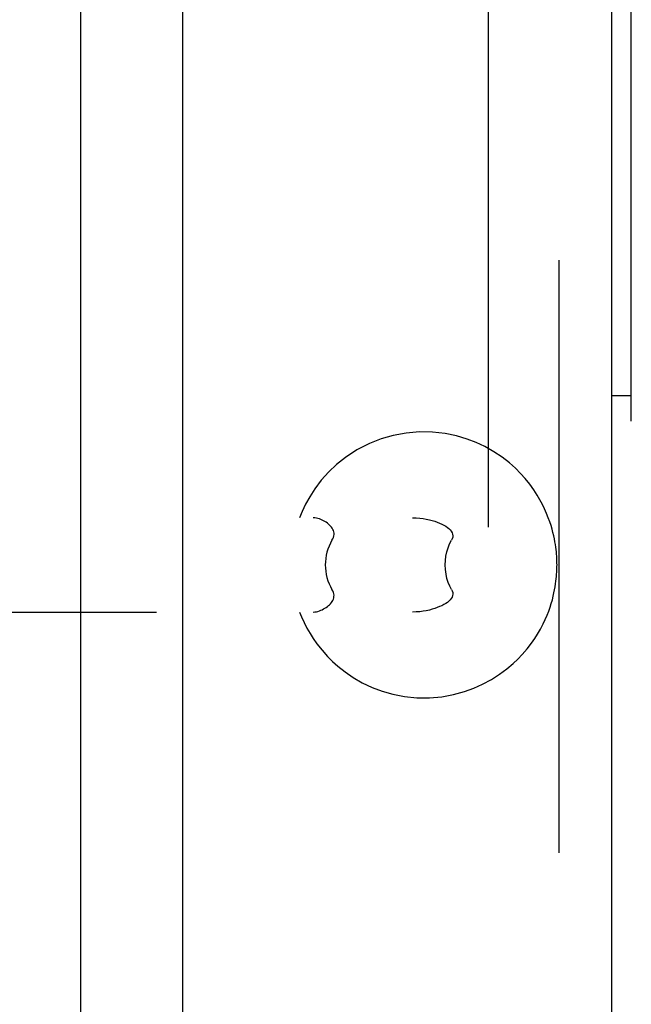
# Model space of a CAD drawing. Header units: inches. Extents: x 0 to 215, y 0 to 139.
# Tile 23 of 103: x 41.12 to 42.34, y 49.47 to 51.43. Entities that reach past the tile are written whole.
import ezdxf

# ---------------------------------------------------------------- set-up
doc = ezdxf.new("R2010")
doc.units = ezdxf.units.IN
doc.header["$LTSCALE"] = 11.804375
doc.header["$MEASUREMENT"] = 0
doc.linetypes.add('HIDDEN', pattern=[0.2, 0.1, -0.1])
doc.layers.get('0').update_dxf_attribs({"linetype": 'CONTINUOUS'})
doc.layers.add('DEFAULT_2', color=8, linetype='HIDDEN')
doc.layers.add('DOOR_ASSEMBLY', color=7, linetype='CONTINUOUS')

msp = doc.modelspace()

# ---------------------------------------------------------------- linework, layer by layer
at = {"color": 3, "linetype": 'Continuous'}
msp.add_line((41.2448, 91.5528), (41.2448, 12.4488), dxfattribs=at)
at = {"layer": 'DEFAULT_2', "color": 8, "linetype": 'HIDDEN'}
for p, q in [((42.0574, 91.7353), (42.0574, 12.2664)), ((39.6557, 50.4388), (41.9065, 50.4388)), ((40.2158, 50.2508), (41.9065, 50.2508))]:
    msp.add_line(p, q, dxfattribs=at)
for points in [[(42.1942, 50.3448), (42.1941, 50.3482), (42.1941, 50.3515), (42.194, 50.3549), (42.1938, 50.3584), (42.1936, 50.3622), (42.1933, 50.3662), (42.1929, 50.3705), (42.1924, 50.3752), (42.1918, 50.3801), (42.1911, 50.3853), (42.1901, 50.3908), (42.189, 50.3967), (42.1878, 50.4028), (42.1862, 50.4092), (42.1844, 50.4161), (42.1823, 50.4234), (42.1798, 50.4309), (42.1769, 50.4388), (42.1735, 50.4475), (42.1695, 50.4564), (42.1652, 50.4654), (42.1602, 50.4746), (42.1547, 50.484), (42.1482, 50.4941), (42.1401, 50.5053), (42.1309, 50.5167), (42.1217, 50.5269), (42.1114, 50.5372), (42.0993, 50.5481), (42.0852, 50.5591), (42.0684, 50.5703), (42.0504, 50.5805), (42.0334, 50.5885), (42.0153, 50.5955), (41.9943, 50.6017), (41.9712, 50.6065), (41.9461, 50.6093), (41.92, 50.6097), (41.8935, 50.6074), (41.8677, 50.6026), (41.8439, 50.5958), (41.8206, 50.5866), (41.7957, 50.5738), (41.7729, 50.5589), (41.7552, 50.5447), (41.7397, 50.5301), (41.7247, 50.5134), (41.7118, 50.4964), (41.7016, 50.4807), (41.6933, 50.4657), (41.6864, 50.4512), (41.6814, 50.4388)], [(41.746, 50.3938), (41.7476, 50.3967), (41.7488, 50.3996), (41.7496, 50.4024), (41.75, 50.4052), (41.75, 50.4079), (41.7495, 50.4105), (41.7488, 50.4131), (41.7477, 50.4155), (41.7463, 50.4179), (41.7448, 50.4201), (41.743, 50.4221), (41.7411, 50.4241), (41.739, 50.426), (41.7368, 50.4279), (41.7345, 50.4296), (41.732, 50.4312), (41.7294, 50.4327), (41.7267, 50.4341), (41.7239, 50.4354), (41.721, 50.4365), (41.718, 50.4375), (41.7148, 50.4382), (41.7116, 50.4387), (41.7083, 50.4388)], [(41.9065, 50.4388), (41.9139, 50.4386), (41.921, 50.4381), (41.9276, 50.4372), (41.9339, 50.4361), (41.9399, 50.4348), (41.9455, 50.4334), (41.9508, 50.4317), (41.9557, 50.43), (41.9604, 50.4281), (41.9647, 50.4261), (41.9688, 50.424), (41.9725, 50.4218), (41.9759, 50.4195), (41.9789, 50.417), (41.9815, 50.4144), (41.9837, 50.4117), (41.9853, 50.4089), (41.9863, 50.4059), (41.9866, 50.4029), (41.9864, 50.3999), (41.9855, 50.3969), (41.9841, 50.3938)], [(41.746, 50.3938), (41.7429, 50.3882), (41.7401, 50.3824), (41.7378, 50.3763), (41.7359, 50.3702), (41.7344, 50.3639), (41.7334, 50.3576), (41.7328, 50.3512), (41.7326, 50.3448)], [(41.9714, 50.3448), (41.9718, 50.3535), (41.9729, 50.362), (41.9747, 50.3705), (41.9772, 50.3787), (41.9803, 50.3865), (41.9841, 50.3938)], [(41.6814, 50.2508), (41.6854, 50.241), (41.6904, 50.2298), (41.696, 50.2188), (41.7022, 50.2081), (41.7085, 50.1981), (41.7159, 50.1875), (41.7261, 50.1746), (41.7373, 50.162), (41.747, 50.1523), (41.7577, 50.1428), (41.7719, 50.1316), (41.7883, 50.1204), (41.8064, 50.11), (41.8259, 50.1008), (41.8458, 50.0933), (41.8669, 50.0873), (41.8903, 50.0827), (41.9148, 50.0802), (41.9399, 50.0801), (41.9646, 50.0822), (41.988, 50.0865), (42.0097, 50.0924), (42.0286, 50.0992), (42.0461, 50.107), (42.0636, 50.1165), (42.0799, 50.1269), (42.0944, 50.1377), (42.1068, 50.1482), (42.1162, 50.1571), (42.1247, 50.166), (42.1346, 50.1775), (42.1436, 50.1891), (42.1499, 50.1982), (42.1554, 50.2068), (42.1613, 50.2169), (42.1666, 50.2271), (42.1708, 50.2361), (42.1745, 50.2446), (42.1777, 50.2528), (42.1804, 50.2607), (42.1829, 50.2682), (42.1849, 50.2754), (42.1867, 50.2824), (42.1882, 50.2889), (42.1895, 50.2952), (42.1905, 50.3012), (42.1914, 50.3068), (42.1921, 50.3121), (42.1927, 50.3172), (42.1932, 50.3219), (42.1935, 50.3263), (42.1938, 50.3304), (42.194, 50.3343), (42.1941, 50.3379), (42.1941, 50.3413), (42.1942, 50.3448)], [(41.7326, 50.3448), (41.7328, 50.3384), (41.7334, 50.3321), (41.7344, 50.3258), (41.7359, 50.3195), (41.7378, 50.3133), (41.7401, 50.3073), (41.7429, 50.3015), (41.746, 50.2958)], [(41.9841, 50.2958), (41.9806, 50.3024), (41.9776, 50.3097), (41.975, 50.3178), (41.9731, 50.3265), (41.9719, 50.3354), (41.9714, 50.3448)], [(41.7083, 50.2508), (41.7116, 50.251), (41.7148, 50.2515), (41.718, 50.2522), (41.721, 50.2532), (41.7239, 50.2543), (41.7267, 50.2556), (41.7294, 50.257), (41.732, 50.2585), (41.7344, 50.2601), (41.7368, 50.2618), (41.739, 50.2636), (41.7411, 50.2655), (41.743, 50.2675), (41.7447, 50.2696), (41.7463, 50.2718), (41.7477, 50.2741), (41.7488, 50.2766), (41.7495, 50.2791), (41.7499, 50.2817), (41.75, 50.2844), (41.7496, 50.2872), (41.7488, 50.29), (41.7476, 50.2929), (41.746, 50.2958)], [(41.9841, 50.2958), (41.9855, 50.2928), (41.9864, 50.2898), (41.9866, 50.2868), (41.9863, 50.2837), (41.9853, 50.2808), (41.9837, 50.278), (41.9815, 50.2752), (41.9789, 50.2726), (41.9759, 50.2702), (41.9725, 50.2679), (41.9688, 50.2656), (41.9647, 50.2635), (41.9604, 50.2616), (41.9557, 50.2597), (41.9508, 50.2579), (41.9455, 50.2563), (41.9399, 50.2548), (41.9339, 50.2536), (41.9276, 50.2525), (41.921, 50.2516), (41.9139, 50.2511), (41.9065, 50.2508)]]:
    msp.add_lwpolyline(points, dxfattribs=at)
at = {"layer": 'DOOR_ASSEMBLY', "color": 8, "linetype": 'HIDDEN'}
msp.add_line((42.1988, 11.9973), (42.1988, 92.0043), dxfattribs=at)
at = {"layer": 'DOOR_ASSEMBLY', "color": 3, "linetype": 'Continuous'}
for p, q in [((42.3028, 63.2508), (42.3028, 40.7508)), ((41.4488, 41.9583), (41.4488, 62.0433))]:
    msp.add_line(p, q, dxfattribs=at)
at = {"layer": 'DOOR_ASSEMBLY', "color": 7, "linetype": 'Continuous'}
for p, q in [((42.3422, 50.6308), (42.3422, 52.9969)), ((42.3422, 50.6819), (42.3028, 50.6819))]:
    msp.add_line(p, q, dxfattribs=at)

doc.saveas('drawing.dxf')
